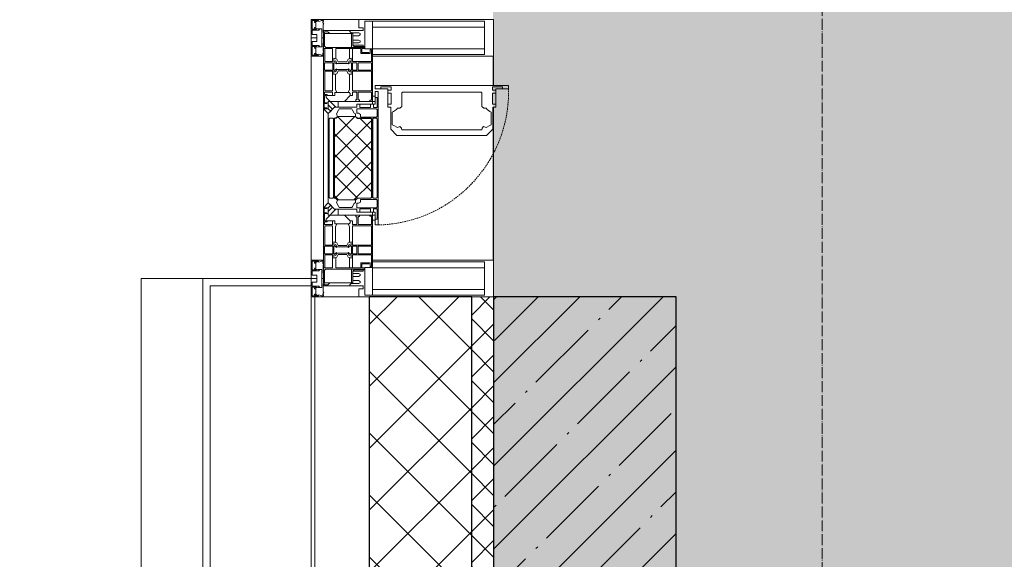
# Model space of a CAD drawing. Header units: millimetres. Extents: x -525784 to 178656, y -69521 to 385150.
# Tile 124 of 256: x -193402 to -192053, y 354734 to 355474. Entities that reach past the tile are written whole.
import ezdxf
from ezdxf import colors
from ezdxf.entities.mleader import LeaderData, LeaderLine
from ezdxf.math import Vec2, Vec3

# ---------------------------------------------------------------- set-up
doc = ezdxf.new("R2010")
doc.units = ezdxf.units.MM
doc.linetypes.add('-D1-02х01', pattern=[3, 2, -1])
doc.linetypes.add('-D1d1-15x02', pattern=[19, 15, -2, 0, -2])
for name, color, linetype, lineweight in [('_0', 7, 'Continuous', 13), ('A-COLS', 7, 'Continuous', 5), ('A-DETL-GENF', 7, 'Continuous', 5), ('A-GLAZ', 7, 'Continuous', 5), ('A-GLAZ-CURT', 8, 'Continuous', 5), ('A-GLAZ-CWMG', 8, 'Continuous', 5), ('A-WALL', 7, 'Continuous', 5), ('A-WALL-FNSH', 8, 'Continuous', 5), ('dim_pot', 183, 'Continuous', 9), ('I-WALL', 7, 'Continuous', 5), ('S-COLS', 7, 'Continuous', 5), ('S-GRID', 7, 'Continuous', 5)]:
    doc.layers.add(name, color=color, linetype=linetype, lineweight=lineweight)
doc.styles.add('In tre', font='isocpeur.ttf', dxfattribs={"width": 0.8, "oblique": 10})

# ---------------------------------------------------------------- blocks, each defined once
blk = doc.blocks.new('Rectangular Mullion - 50Wx250H-V1-50_AS_M_L24')
at = {"layer": 'A-DETL-GENF'}
for p, q in [((-25, 84), (-25, 250)), ((-25, 250), (0, 250)), ((25, 250), (0, 250)), ((25, 65.2), (25, 250)), ((-23, 237.3), (0, 237.3)), ((-23, 237.3), (-23, 84)), ((-14.9, 84), (-14.9, 237.3)), ((23, 237.3), (0, 237.3)), ((14.9, 84), (14.9, 237.3)), ((23, 237.3), (23, 73.6)), ((0, 84), (-15, 84)), ((0, 84), (23, 84)), ((-0.5, 73.6), (-15, 73.6)), ((-10, 71.3), (-12, 71.3)), ((-10, 57.4), (-10, 71.3)), ((0.5, 73.6), (23, 73.6)), ((10, 71.3), (14, 71.3)), ((10, 53), (10, 71.3)), ((14, 71.3), (14, 65.2)), ((-7, 65.2), (-5.9, 67.3)), ((-7, 65.2), (-7, 57)), ((-4.1, 67.3), (-5.9, 67.3)), ((-4.1, 67.3), (-2.9, 65.1)), ((-2.9, 65.1), (-2.9, 57)), ((4.1, 67.3), (2.9, 65.1)), ((2.9, 65.1), (2.9, 57)), ((4.1, 67.3), (5.9, 67.3)), ((7, 65.2), (5.9, 67.3)), ((7, 65.2), (7, 54.7)), ((8.7, 53), (7, 54.7)), ((14, 65.2), (25, 65.2)), ((8.7, 53), (10, 53)), ((10, 53), (10, 17)), ((-23.8, 14.6), (-25, 14.2)), ((-25, 0), (-25, 14.2)), ((-23.8, 17), (-23.8, 14.6)), ((-22.5, 10.6), (-23.8, 14.6)), ((-22.3, 17), (-22.3, 16)), ((-22.3, 16), (-21.3, 16)), ((-19.9, 17), (-21.3, 16)), ((-7.4, 16.6), (-18.4, 16.6)), ((-12.2, 9), (-12.2, 14.8)), ((-12.2, 14.8), (0, 14.8)), ((-2.6, 16.8), (0, 16.8)), ((2.6, 16.8), (0, 16.8)), ((0, 14.8), (0, 16.8)), ((0, 14.8), (0, 16.8)), ((12.2, 14.8), (0, 14.8)), ((8.5, 23), (6, 25.5)), ((6, 18), (7.4, 18)), ((7.4, 18), (7.4, 16.6)), ((7.4, 16.6), (18.4, 16.6)), ((7.5, 18.5), (8.5, 18.5)), ((7.5, 17), (7.5, 18.5)), ((10, 17), (7.5, 17)), ((8.5, 18.5), (8.5, 23)), ((12.2, 9), (12.2, 14.8)), ((18.4, 16.6), (19, 17.6)), ((19, 17.6), (21.3, 16)), ((22.3, 16), (21.3, 16)), ((22.3, 17), (22.3, 16)), ((22.3, 17), (23.8, 17)), ((22.5, 10.6), (23.8, 14.6)), ((23.8, 17), (23.8, 14.6)), ((23.8, 14.6), (25, 14.2)), ((25, 0), (25, 14.2)), ((-22.5, 10.6), (-23.7, 9.9)), ((-23.7, 1.3), (-23.7, 9.9)), ((-23.7, 1.3), (-11.8, 1.3)), ((-23.2, 10.2), (-22.5, 8)), ((-22.5, 8), (-22.5, 4.5)), ((-21.3, 4.5), (-22.5, 4.5)), ((-21.3, 4.5), (-21.3, 6.5)), ((-21.3, 6.5), (-14.2, 6.5)), ((-14.2, 6.5), (-14.2, 4.5)), ((-13.2, 4.5), (-14.2, 4.5)), ((-13.2, 4.5), (-12.2, 7.2)), ((-12.7, 7.6), (-11.3, 11.4)), ((-12.7, 7.6), (-11.8, 6.9)), ((-11.8, 1.3), (-11.8, 6.9)), ((-10.5, 11.2), (-11.3, 11.4)), ((-10.5, 1.5), (-10.5, 11.2)), ((-4.8, 1.5), (-10.5, 1.5)), ((0, 8), (-4.8, 8)), ((-4.8, 1.5), (-4.8, 8)), ((0, 0), (0, 8)), ((0, 8), (4.8, 8)), ((0, 0), (0, 8)), ((4.8, 1.5), (4.8, 8)), ((4.8, 1.5), (10.5, 1.5)), ((10.5, 11.2), (11.3, 11.4)), ((10.5, 1.5), (10.5, 11.2)), ((12.7, 7.6), (11.3, 11.4)), ((12.7, 7.6), (11.8, 6.9)), ((11.8, 1.3), (11.8, 6.9)), ((23.7, 1.3), (11.8, 1.3)), ((13.2, 4.5), (12.2, 7.2)), ((13.2, 4.5), (14.2, 4.5)), ((21.3, 6.5), (14.2, 6.5)), ((14.2, 6.5), (14.2, 4.5)), ((21.3, 4.5), (21.3, 6.5)), ((21.3, 4.5), (22.5, 4.5)), ((22.5, 10.6), (23.7, 9.9)), ((23.2, 10.2), (22.5, 8)), ((22.5, 8), (22.5, 4.5)), ((23.7, 1.3), (23.7, 9.9)), ((-25, 0), (0, 0)), ((25, 0), (0, 0))]:
    blk.add_line(p, q, dxfattribs=at)
for centre, start, end in [((-0.5, 73.1), 360, 90), ((0.5, 73.1), 90, 180)]:
    blk.add_arc(centre, 0.5, start, end, dxfattribs=at)
blk = doc.blocks.new('Rectangular Mullion - R_StandardFrame_50Wx250H-3540733-50_AS_M_L24')
at = {"layer": 'A-GLAZ-CWMG', "lineweight": 9}
for p, q in [((-25, -17), (-25, 0)), ((-25, 0), (25, 0)), ((25, 0), (25, -250)), ((-25, -250), (-25, -84)), ((25, -250), (-25, -250))]:
    blk.add_line(p, q, dxfattribs=at)
blk = doc.blocks.new('A_PAN_Створка - 383мм-V18-50_AS_M_L24')
at = {"layer": 'A-GLAZ-CURT'}
h = blk.add_hatch(dxfattribs=at)
h.set_pattern_fill('FP_19', color=256, style=0, pattern_type=2)
h.set_pattern_definition([(315, (-8590, -750), (14.142136, 14.142136), []), (45, (-8590, -750), (-14.142136, 14.142136), [])])
h.paths.add_polyline_path([(-57.2, -47), (-57.2, -60.8), (-54.6, -63.4), (-53.6, -82.7), (54.6, -81.8), (55.5, -62.5), (57.2, -60.8), (57.2, -36.4), (54.9, -34.1), (54.5, -31.8), (-54.5, -31.8), (-54.9, -34.1), (-57.2, -36.4)])
at = {"layer": 'A-DETL-GENF'}
for p, q in [((-70, -32.1), (-61.4, -23.5)), ((61.4, -23.5), (-61.4, -23.5)), ((-54.9, -25.8), (-53.9, -24.8)), ((-54.9, -29.5), (-54.9, -25.8)), ((-53.9, -24.8), (53.9, -24.8)), ((54.9, -25.8), (53.9, -24.8)), ((54.9, -29.5), (54.9, -25.8)), ((70, -32.1), (61.4, -23.5)), ((-70, -62.5), (-70, -32.1)), ((-67.8, -38.3), (-65.7, -37.4)), ((-67.8, -55.7), (-67.8, -38.3)), ((-65.7, -37.4), (-60.8, -34.7)), ((-60.8, -34.7), (-57.3, -35.9)), ((-55.2, -33.8), (-57.3, -35.9)), ((-54.9, -34.1), (-57.2, -36.4)), ((-57.2, -36.4), (-57.2, -60.8)), ((-55.2, -33.8), (-54.8, -31.5)), ((-53.9, -30.5), (-54.9, -29.5)), ((-54.5, -31.8), (-54.9, -34.1)), ((0, -31.5), (-54.8, -31.5)), ((54.5, -31.8), (-54.5, -31.8)), ((53.9, -30.5), (-53.9, -30.5)), ((0, -31.5), (54.8, -31.5)), ((53.9, -30.5), (54.9, -29.5)), ((54.9, -34.1), (54.5, -31.8)), ((55.2, -33.8), (54.8, -31.5)), ((57.2, -36.4), (54.9, -34.1)), ((55.2, -33.8), (57.3, -35.9)), ((57.2, -60.8), (57.2, -36.4)), ((60.8, -34.7), (57.3, -35.9)), ((65.7, -37.4), (60.8, -34.7)), ((67.8, -38.3), (65.7, -37.4)), ((67.8, -55.7), (67.8, -38.3)), ((70, -62.5), (70, -32.1)), ((-73.9, -62.5), (-70, -62.5)), ((-73.9, -87.5), (-73.9, -62.5)), ((-69.4, -66.5), (-73.9, -66.5)), ((-69.4, -81.5), (-69.4, -66.5)), ((-61.7, -62.5), (-67.9, -62.5)), ((-67.9, -62.5), (-67.9, -89.3)), ((-66, -56.5), (-67.8, -55.7)), ((-66, -56.5), (-62, -59.1)), ((-62, -59.1), (-60.7, -61)), ((-61.7, -64.9), (-61.7, -62.5)), ((-60.1, -67.7), (-61.7, -64.9)), ((-60.7, -61), (-57.4, -61)), ((-57.4, -61), (-54.9, -63.5)), ((-57.2, -60.8), (-54.6, -63.4)), ((-54.9, -63.5), (-54.9, -81.9)), ((-54.6, -63.4), (-54.6, -81.8)), ((54.6, -63.4), (57.2, -60.8)), ((54.6, -81.8), (54.6, -63.4)), ((57.4, -61), (54.9, -63.5)), ((54.9, -63.5), (54.9, -81.9)), ((60.7, -61), (57.4, -61)), ((60.1, -67.7), (61.7, -64.9)), ((62, -59.1), (60.7, -61)), ((61.7, -62.5), (67.9, -62.5)), ((61.7, -64.9), (61.7, -62.5)), ((66, -56.5), (62, -59.1)), ((66, -56.5), (67.8, -55.7)), ((67.9, -62.5), (67.9, -89.3)), ((69.4, -66.5), (73.9, -66.5)), ((69.4, -81.5), (69.4, -66.5)), ((73.9, -62.5), (70, -62.5)), ((73.9, -87.5), (73.9, -62.5)), ((-56.4, -67.7), (-60.1, -67.7)), ((-56.4, -89.4), (-56.4, -67.7)), ((56.4, -67.7), (60.1, -67.7)), ((56.4, -89.4), (56.4, -67.7)), ((-91.5, -87.5), (-73.9, -87.5)), ((-91.5, -92), (-91.5, -87.5)), ((-91.5, -92), (91.5, -92)), ((-83.4, -90.3), (-83.4, -87.5)), ((-83.4, -90.3), (-69.4, -90.3)), ((-73.9, -81.5), (-69.4, -81.5)), ((-69.4, -85.5), (-73.9, -85.5)), ((-69.4, -90.3), (-69.4, -85.5)), ((-67.9, -89.3), (-66.9, -90.3)), ((-66.9, -90.3), (-57.4, -90.3)), ((-57.4, -90.3), (-56.4, -89.4)), ((-54.9, -81.9), (-53.8, -83)), ((-54.9, -85.6), (-53.9, -84.6)), ((-54.9, -89.3), (-54.9, -85.6)), ((-53.9, -90.3), (-54.9, -89.3)), ((-54.6, -81.8), (-53.6, -82.7)), ((-53.9, -84.6), (53.9, -84.6)), ((53.9, -90.3), (-53.9, -90.3)), ((53.8, -83), (-53.8, -83)), ((-53.6, -82.7), (53.6, -82.7)), ((53.6, -82.7), (54.6, -81.8)), ((54.9, -81.9), (53.8, -83)), ((54.9, -85.6), (53.9, -84.6)), ((53.9, -90.3), (54.9, -89.3)), ((54.9, -89.3), (54.9, -85.6)), ((57.4, -90.3), (56.4, -89.4)), ((66.9, -90.3), (57.4, -90.3)), ((67.9, -89.3), (66.9, -90.3)), ((73.9, -81.5), (69.4, -81.5)), ((69.4, -85.5), (73.9, -85.5)), ((69.4, -90.3), (69.4, -85.5)), ((83.4, -90.3), (69.4, -90.3)), ((91.5, -87.5), (73.9, -87.5)), ((83.4, -90.3), (83.4, -87.5)), ((91.5, -92), (91.5, -87.5))]:
    blk.add_line(p, q, dxfattribs=at)
at = {"layer": 'A-DETL-GENF', "color": 9, "true_color": 0xc8c8c8}
for p, q in [((95.1, -87.5), (95.1, -105.1)), ((99.6, -87.5), (95.1, -87.5)), ((99.6, -270.5), (99.6, -87.5)), ((70.1, -105.1), (70.1, -109)), ((95.1, -105.1), (70.1, -105.1)), ((74.1, -109.6), (74.1, -105.1)), ((89.1, -105.1), (89.1, -109.6)), ((93.1, -109.6), (93.1, -105.1)), ((97.9, -95.6), (95.1, -95.6)), ((97.9, -95.6), (97.9, -109.6)), ((39.7, -109), (31.1, -117.6)), ((31.1, -117.6), (31.1, -240.4)), ((70.1, -109), (39.7, -109)), ((45, -113.3), (42.3, -118.2)), ((42.3, -118.2), (43.5, -121.7)), ((45.9, -111.2), (45, -113.3)), ((63.3, -111.2), (45.9, -111.2)), ((64.1, -113), (63.3, -111.2)), ((64.1, -113), (66.7, -117)), ((66.7, -117), (68.6, -118.3)), ((68.6, -118.3), (68.6, -121.6)), ((89.1, -109.6), (74.1, -109.6)), ((97.9, -109.6), (93.1, -109.6)), ((41.4, -123.8), (39.1, -124.2)), ((39.1, -179), (39.1, -124.2)), ((41.4, -123.8), (43.5, -121.7)), ((68.6, -121.6), (71.1, -124.1)), ((71.1, -124.1), (89.5, -124.1)), ((89.5, -124.1), (90.6, -125.2)), ((90.6, -125.2), (90.6, -232.8)), ((39.1, -179), (39.1, -233.8)), ((39.7, -249), (31.1, -240.4)), ((41.4, -234.2), (39.1, -233.8)), ((41.4, -234.2), (43.5, -236.3)), ((42.3, -239.8), (43.5, -236.3)), ((45, -244.7), (42.3, -239.8)), ((64.1, -245), (66.7, -241)), ((66.7, -241), (68.6, -239.7)), ((68.6, -236.4), (71.1, -233.9)), ((68.6, -239.7), (68.6, -236.4)), ((71.1, -233.9), (89.5, -233.9)), ((89.5, -233.9), (90.6, -232.8)), ((70.1, -249), (39.7, -249)), ((45.9, -246.8), (45, -244.7)), ((63.3, -246.8), (45.9, -246.8)), ((64.1, -245), (63.3, -246.8)), ((70.1, -252.9), (70.1, -249)), ((95.1, -252.9), (70.1, -252.9)), ((74.1, -248.4), (74.1, -252.9)), ((89.1, -248.4), (74.1, -248.4)), ((89.1, -252.9), (89.1, -248.4)), ((93.1, -248.4), (93.1, -252.9)), ((97.9, -248.4), (93.1, -248.4)), ((95.1, -270.5), (95.1, -252.9)), ((97.9, -262.4), (97.9, -248.4)), ((97.9, -262.4), (95.1, -262.4)), ((99.6, -270.5), (95.1, -270.5))]:
    blk.add_line(p, q, dxfattribs=at)
at = {"layer": 'A-GLAZ'}
for p, q in [((-67.9, -17), (-171, -17)), ((-171, -17), (-171, -57)), ((-171, -18.5), (-153.5, -18.5)), ((-153.5, -18.5), (-152, -20)), ((-152, -20), (-152, -73.5)), ((-150.5, -17), (-150.5, -29.4)), ((-132.4, -18.6), (-150.5, -18.6)), ((-132.4, -29.4), (-132.4, -18.6)), ((-131, -18.2), (-131, -29.5)), ((-120.8, -18.2), (-131, -18.2)), ((-120.8, -18.2), (-120.8, -29.5)), ((-119.3, -18.6), (-92.5, -18.6)), ((-119.3, -29.4), (-119.3, -18.6)), ((-92.5, -18.6), (-92.5, -29.4)), ((-90.8, -18.5), (-90.8, -29.4)), ((-87.3, -18.5), (-90.8, -18.5)), ((-87.3, -20.4), (-87.3, -18.5)), ((-87.3, -20.4), (-87.3, -21.9)), ((-84.8, -20.4), (-87.3, -20.4)), ((-87.3, -21.9), (-85.9, -21.9)), ((-85.9, -18.2), (-85.9, -20.4)), ((-75.9, -18.2), (-85.9, -18.2)), ((-85.9, -21.9), (-85.9, -29.4)), ((-83.4, -20.4), (-84.8, -20.4)), ((-70, -33.8), (-83.4, -20.4)), ((-78, -84), (-78, -23.5)), ((-78, -23.5), (-67.9, -23.5)), ((-75.9, -21.5), (-75.9, -18.2)), ((-75.9, -21.5), (-75.9, -23.5)), ((-74.9, -21.5), (-75.9, -21.5)), ((-75.9, -23.5), (-73, -23.5)), ((-74.9, -17.9), (-74.9, -21.5)), ((-68.9, -17.9), (-74.9, -17.9)), ((-67.2, -29.3), (-73, -23.5)), ((-61.4, -23.5), (-70, -32.1)), ((-68.9, -21.5), (-68.9, -17.9)), ((-67.9, -21.5), (-68.9, -21.5)), ((67.9, -17), (-67.9, -17)), ((-61.4, -23.5), (-67.9, -17)), ((-67.9, -17), (-67.9, -23.5)), ((-67.9, -17), (67.9, -17)), ((-67.9, -21.5), (-67.9, -23.5)), ((-67.9, -23.5), (-64.6, -26.8)), ((-67.9, -23.5), (-64.6, -26.8)), ((-64.6, -26.8), (-67.2, -29.3)), ((-64.6, -26.8), (-61.4, -23.5)), ((61.4, -23.5), (-61.4, -23.5)), ((67.9, -17), (61.4, -23.5)), ((70, -32.1), (61.4, -23.5)), ((61.4, -23.5), (64.6, -26.8)), ((67.9, -23.5), (64.6, -26.8)), ((64.6, -26.8), (67.9, -23.5)), ((64.6, -26.8), (67.2, -29.3)), ((67.2, -29.3), (73, -23.5)), ((67.9, -23.5), (67.9, -17)), ((171, -17), (67.9, -17)), ((67.9, -21.5), (67.9, -23.5)), ((67.9, -21.5), (68.9, -21.5)), ((67.9, -23.5), (78, -23.5)), ((68.9, -17.9), (74.9, -17.9)), ((68.9, -21.5), (68.9, -17.9)), ((70, -33.8), (83.4, -20.4)), ((75.9, -23.5), (73, -23.5)), ((74.9, -17.9), (74.9, -21.5)), ((74.9, -21.5), (75.9, -21.5)), ((75.9, -18.2), (85.9, -18.2)), ((75.9, -21.5), (75.9, -18.2)), ((75.9, -21.5), (75.9, -23.5)), ((78, -23.5), (78, -84)), ((83.4, -20.4), (84.8, -20.4)), ((84.8, -20.4), (87.3, -20.4)), ((85.9, -18.2), (85.9, -20.4)), ((85.9, -21.9), (85.9, -29.4)), ((87.3, -21.9), (85.9, -21.9)), ((87.3, -18.5), (90.8, -18.5)), ((87.3, -20.4), (87.3, -18.5)), ((87.3, -20.4), (87.3, -21.9)), ((90.8, -18.5), (90.8, -29.4)), ((92.5, -18.6), (92.5, -29.4)), ((119.3, -18.6), (92.5, -18.6)), ((119.3, -29.4), (119.3, -18.6)), ((120.8, -18.2), (120.8, -29.5)), ((120.8, -18.2), (131, -18.2)), ((131, -18.2), (131, -29.5)), ((132.4, -18.6), (150.5, -18.6)), ((132.4, -29.4), (132.4, -18.6)), ((150.5, -17), (150.5, -29.4)), ((153.5, -18.5), (152, -20)), ((152, -20), (152, -73.5)), ((171, -18.5), (153.5, -18.5)), ((171, -57), (171, -17)), ((-150.5, -29.4), (-132.4, -29.4)), ((-150.5, -33.6), (-150.5, -68)), ((-136.3, -33.6), (-150.5, -33.6)), ((-137.2, -31), (-135.8, -35)), ((-132.5, -31), (-137.2, -31)), ((-132.1, -36.8), (-135.8, -35)), ((-132.5, -31.9), (-133.4, -33.7)), ((-133.4, -33.7), (-130.1, -35.3)), ((-132.5, -31.9), (-132.5, -31)), ((-132.1, -49), (-132.1, -36.8)), ((-131, -29.5), (-120.8, -29.5)), ((-131, -30.9), (-131, -33)), ((-120.8, -30.9), (-131, -30.9)), ((-129.4, -34.6), (-131, -33)), ((-130.1, -35.3), (-129.4, -34.6)), ((-130.1, -35.3), (-130.1, -50.4)), ((-122.4, -34.6), (-120.8, -33)), ((-121.7, -35.3), (-122.4, -34.6)), ((-118.4, -33.7), (-121.7, -35.3)), ((-121.7, -35.3), (-121.7, -50.4)), ((-120.8, -30.9), (-120.8, -33)), ((-119.7, -36.8), (-115.9, -35)), ((-119.7, -49), (-119.7, -36.8)), ((-92.5, -29.4), (-119.3, -29.4)), ((-119.3, -31), (-114.6, -31)), ((-119.3, -31.9), (-119.3, -31)), ((-119.3, -31.9), (-118.4, -33.7)), ((-114.6, -31), (-115.9, -35)), ((-94.1, -33.5), (-115.4, -33.5)), ((-89.9, -35.1), (-94.1, -33.5)), ((-90.8, -29.4), (-85.9, -29.4)), ((-89.9, -32.5), (-89.9, -35.1)), ((-85.9, -32.5), (-89.9, -32.5)), ((-89.9, -35.1), (-89.9, -50.9)), ((-85.9, -29.4), (-85.9, -32.5)), ((-78, -36.8), (-70, -36.8)), ((-78, -45.6), (-78, -36.8)), ((-70, -32.1), (-70, -62.5)), ((-70, -36.8), (-70, -33.8)), ((70, -62.5), (70, -32.1)), ((70, -36.8), (70, -33.8)), ((78, -36.8), (70, -36.8)), ((78, -45.6), (78, -36.8)), ((85.9, -29.4), (85.9, -32.5)), ((90.8, -29.4), (85.9, -29.4)), ((85.9, -32.5), (89.9, -32.5)), ((89.9, -32.5), (89.9, -35.1)), ((89.9, -35.1), (94.1, -33.5)), ((89.9, -35.1), (89.9, -50.9)), ((92.5, -29.4), (119.3, -29.4)), ((94.1, -33.5), (115.4, -33.5)), ((114.6, -31), (115.9, -35)), ((119.3, -31), (114.6, -31)), ((119.7, -36.8), (115.9, -35)), ((119.3, -31.9), (118.4, -33.7)), ((118.4, -33.7), (121.7, -35.3)), ((119.3, -31.9), (119.3, -31)), ((119.7, -49), (119.7, -36.8)), ((131, -29.5), (120.8, -29.5)), ((120.8, -30.9), (120.8, -33)), ((120.8, -30.9), (131, -30.9)), ((122.4, -34.6), (120.8, -33)), ((121.7, -35.3), (122.4, -34.6)), ((121.7, -35.3), (121.7, -50.4)), ((129.4, -34.6), (131, -33)), ((130.1, -35.3), (129.4, -34.6)), ((133.4, -33.7), (130.1, -35.3)), ((130.1, -35.3), (130.1, -50.4)), ((131, -30.9), (131, -33)), ((132.1, -36.8), (135.8, -35)), ((132.1, -49), (132.1, -36.8)), ((150.5, -29.4), (132.4, -29.4)), ((132.5, -31), (137.2, -31)), ((132.5, -31.9), (132.5, -31)), ((132.5, -31.9), (133.4, -33.7)), ((137.2, -31), (135.8, -35)), ((136.3, -33.6), (150.5, -33.6)), ((150.5, -33.6), (150.5, -68)), ((-136.4, -52.4), (-150.5, -52.4)), ((-137.2, -54.8), (-135.8, -50.8)), ((-132.1, -49), (-135.8, -50.8)), ((-133.4, -52), (-130.1, -50.4)), ((-132.5, -53.8), (-133.4, -52)), ((-132.5, -53.8), (-132.5, -54.8)), ((-129.4, -51.1), (-131, -52.7)), ((-131, -55.1), (-131, -52.7)), ((-130.1, -50.4), (-129.4, -51.1)), ((-121.7, -50.4), (-122.4, -51.1)), ((-122.4, -51.1), (-120.8, -52.7)), ((-118.4, -52), (-121.7, -50.4)), ((-120.8, -55.1), (-120.8, -52.7)), ((-119.7, -49), (-115.9, -50.8)), ((-119.3, -53.8), (-118.4, -52)), ((-119.3, -53.8), (-119.3, -54.8)), ((-114.6, -54.8), (-115.9, -50.8)), ((-94.1, -52.5), (-115.3, -52.5)), ((-89.9, -50.9), (-94.1, -52.5)), ((-89.9, -52.2), (-89.9, -50.9)), ((-89.9, -52.2), (-88.6, -53.5)), ((-85.9, -53.5), (-88.6, -53.5)), ((-85.9, -53.5), (-78, -45.6)), ((-85.9, -56.6), (-85.9, -53.5)), ((85.9, -53.5), (78, -45.6)), ((85.9, -53.5), (88.6, -53.5)), ((85.9, -56.6), (85.9, -53.5)), ((89.9, -52.2), (88.6, -53.5)), ((89.9, -50.9), (94.1, -52.5)), ((89.9, -52.2), (89.9, -50.9)), ((94.1, -52.5), (115.3, -52.5)), ((114.6, -54.8), (115.9, -50.8)), ((119.7, -49), (115.9, -50.8)), ((118.4, -52), (121.7, -50.4)), ((119.3, -53.8), (118.4, -52)), ((119.3, -53.8), (119.3, -54.8)), ((122.4, -51.1), (120.8, -52.7)), ((120.8, -55.1), (120.8, -52.7)), ((121.7, -50.4), (122.4, -51.1)), ((130.1, -50.4), (129.4, -51.1)), ((129.4, -51.1), (131, -52.7)), ((133.4, -52), (130.1, -50.4)), ((131, -55.1), (131, -52.7)), ((132.1, -49), (135.8, -50.8)), ((132.5, -53.8), (133.4, -52)), ((132.5, -53.8), (132.5, -54.8)), ((137.2, -54.8), (135.8, -50.8)), ((136.4, -52.4), (150.5, -52.4)), ((-171, -55.5), (-152, -55.5)), ((-171, -57), (-156, -57)), ((-153, -60), (-153, -73.5)), ((-150.5, -56.6), (-132.4, -56.6)), ((-132.5, -54.8), (-137.2, -54.8)), ((-132.4, -56.6), (-132.4, -82.5)), ((-120.8, -55.1), (-131, -55.1)), ((-131, -56.5), (-131, -62.6)), ((-131, -56.5), (-120.8, -56.5)), ((-120.8, -62.6), (-131, -62.6)), ((-131, -64.6), (-120.8, -64.6)), ((-131, -82.5), (-131, -64.6)), ((-120.8, -56.5), (-120.8, -62.6)), ((-120.8, -82.5), (-120.8, -64.6)), ((-119.3, -54.8), (-114.6, -54.8)), ((-119.3, -56.6), (-119.3, -82.5)), ((-92.5, -56.6), (-119.3, -56.6)), ((-92.5, -56.6), (-92.5, -82.5)), ((-90.8, -56.6), (-85.9, -56.6)), ((-90.8, -62.7), (-90.8, -56.6)), ((-80.4, -62.7), (-90.8, -62.7)), ((-90.8, -64.6), (-90.8, -82.5)), ((-80.1, -64.6), (-90.8, -64.6)), ((-80.4, -61.1), (-80.4, -62.7)), ((-78, -61.1), (-80.4, -61.1)), ((-80.1, -66.1), (-80.1, -64.6)), ((-78, -66.1), (-80.1, -66.1)), ((-78, -66.1), (-78, -61.1)), ((-70, -62.5), (-73.9, -62.5)), ((-73.9, -62.5), (-73.9, -87.5)), ((73.9, -62.5), (70, -62.5)), ((73.9, -87.5), (73.9, -62.5)), ((78, -61.1), (80.4, -61.1)), ((78, -66.1), (78, -61.1)), ((78, -66.1), (80.1, -66.1)), ((80.1, -64.6), (90.8, -64.6)), ((80.1, -66.1), (80.1, -64.6)), ((80.4, -61.1), (80.4, -62.7)), ((80.4, -62.7), (90.8, -62.7)), ((90.8, -56.6), (85.9, -56.6)), ((90.8, -62.7), (90.8, -56.6)), ((90.8, -64.6), (90.8, -82.5)), ((92.5, -56.6), (119.3, -56.6)), ((92.5, -56.6), (92.5, -82.5)), ((119.3, -54.8), (114.6, -54.8)), ((119.3, -56.6), (119.3, -82.5)), ((120.8, -55.1), (131, -55.1)), ((120.8, -56.5), (120.8, -62.6)), ((131, -56.5), (120.8, -56.5)), ((120.8, -62.6), (131, -62.6)), ((120.8, -82.5), (120.8, -64.6)), ((131, -64.6), (120.8, -64.6)), ((131, -56.5), (131, -62.6)), ((131, -82.5), (131, -64.6)), ((150.5, -56.6), (132.4, -56.6)), ((132.4, -56.6), (132.4, -82.5)), ((132.5, -54.8), (137.2, -54.8)), ((171, -55.5), (152, -55.5)), ((153, -73.5), (153, -60)), ((156, -57), (171, -57)), ((-153, -73.5), (-150, -73.5)), ((-150.5, -68), (-143.5, -68)), ((-150.5, -69.5), (-150.5, -73.5)), ((-145, -69.5), (-150.5, -69.5)), ((-150, -73.5), (-150, -84)), ((-145, -69.5), (-145, -79.5)), ((-143.5, -68), (-143.5, -81)), ((-79.5, -80.6), (-78, -80.6)), ((-79.5, -82.5), (-79.5, -80.6)), ((79.5, -80.6), (78, -80.6)), ((79.5, -82.5), (79.5, -80.6)), ((143.5, -68), (143.5, -81)), ((150.5, -68), (143.5, -68)), ((145, -69.5), (150.5, -69.5)), ((145, -69.5), (145, -79.5)), ((150, -84), (150, -73.5)), ((150, -73.5), (153, -73.5)), ((150.5, -69.5), (150.5, -73.5)), ((-150, -84), (-78, -84)), ((-148.5, -81), (-148.5, -82.5)), ((-143.5, -81), (-148.5, -81)), ((-148.5, -82.5), (-132.4, -82.5)), ((-131, -82.5), (-120.8, -82.5)), ((-119.3, -82.5), (-92.5, -82.5)), ((-73.9, -87.5), (-91.5, -87.5)), ((-91.5, -87.5), (-91.5, -92)), ((-91.5, -92), (91.5, -92)), ((-90.8, -82.5), (-79.5, -82.5)), ((-78, -84), (-85, -84)), ((-85, -84), (-85, -87.5)), ((-85, -87.5), (-78, -87.5)), ((-78, -87.5), (-78, -84)), ((-78, -84), (-73.9, -84)), ((73.9, -84), (78, -84)), ((91.5, -87.5), (73.9, -87.5)), ((78, -87.5), (78, -84)), ((78, -84), (85, -84)), ((78, -84), (150, -84)), ((85, -87.5), (78, -87.5)), ((90.8, -82.5), (79.5, -82.5)), ((85, -84), (85, -87.5)), ((91.5, -92), (91.5, -87.5)), ((119.3, -82.5), (92.5, -82.5)), ((131, -82.5), (120.8, -82.5)), ((148.5, -82.5), (132.4, -82.5)), ((143.5, -81), (148.5, -81)), ((148.5, -81), (148.5, -82.5))]:
    blk.add_line(p, q, dxfattribs=at)
for centre, start, end in [((-156, -60), 0, 90), ((156, -60), 90, 180)]:
    blk.add_arc(centre, 3, start, end, dxfattribs=at)
at = {"layer": 'A-GLAZ', "linetype": '-D1-02х01'}
blk.add_arc((91.4, -87.5), 183, 181.4091, 271.1445, dxfattribs=at)
blk = doc.blocks.new('Rectangular Mullion - 50Wx250H-V4-50_AS_M_L24')
at = {"layer": 'A-DETL-GENF'}
for p, q in [((-25, 65.2), (-25, 250)), ((-25, 250), (0, 250)), ((25, 250), (0, 250)), ((25, 84), (25, 250)), ((-23, 237.3), (0, 237.3)), ((-23, 237.3), (-23, 73.6)), ((-14.9, 84), (-14.9, 237.3)), ((23, 237.3), (0, 237.3)), ((14.9, 84), (14.9, 237.3)), ((23, 237.3), (23, 84)), ((0, 84), (-23, 84)), ((0, 84), (15, 84)), ((-0.5, 73.6), (-23, 73.6)), ((-14, 71.3), (-14, 65.2)), ((-10, 71.3), (-14, 71.3)), ((-10, 53), (-10, 71.3)), ((0.5, 73.6), (15, 73.6)), ((10, 71.3), (12, 71.3)), ((10, 57.4), (10, 71.3)), ((-14, 65.2), (-25, 65.2)), ((-8.7, 53), (-7, 54.7)), ((-7, 65.2), (-5.9, 67.3)), ((-7, 65.2), (-7, 54.7)), ((-4.1, 67.3), (-5.9, 67.3)), ((-4.1, 67.3), (-2.9, 65.1)), ((-2.9, 65.1), (-2.9, 57)), ((4.1, 67.3), (2.9, 65.1)), ((2.9, 65.1), (2.9, 57)), ((4.1, 67.3), (5.9, 67.3)), ((7, 65.2), (5.9, 67.3)), ((7, 65.2), (7, 57)), ((-8.7, 53), (-10, 53)), ((-10, 53), (-10, 17)), ((-23.8, 14.6), (-25, 14.2)), ((-25, 0), (-25, 14.2)), ((-22.3, 17), (-23.8, 17)), ((-23.8, 17), (-23.8, 14.6)), ((-22.5, 10.6), (-23.8, 14.6)), ((-22.3, 17), (-22.3, 16)), ((-22.3, 16), (-21.3, 16)), ((-19, 17.6), (-21.3, 16)), ((-18.4, 16.6), (-19, 17.6)), ((-7.4, 16.6), (-18.4, 16.6)), ((-12.2, 9), (-12.2, 14.8)), ((-12.2, 14.8), (0, 14.8)), ((-10, 17), (-7.5, 17)), ((-8.5, 23), (-6, 25.5)), ((-8.5, 18.5), (-8.5, 23)), ((-7.5, 18.5), (-8.5, 18.5)), ((-7.5, 17), (-7.5, 18.5)), ((-7.4, 18), (-7.4, 16.6)), ((-6, 18), (-7.4, 18)), ((-2.6, 16.8), (0, 16.8)), ((2.6, 16.8), (0, 16.8)), ((0, 14.8), (0, 16.8)), ((0, 14.8), (0, 16.8)), ((12.2, 14.8), (0, 14.8)), ((7.4, 16.6), (18.4, 16.6)), ((12.2, 9), (12.2, 14.8)), ((19.9, 17), (21.3, 16)), ((22.3, 16), (21.3, 16)), ((22.3, 17), (22.3, 16)), ((22.5, 10.6), (23.8, 14.6)), ((23.8, 17), (23.8, 14.6)), ((23.8, 14.6), (25, 14.2)), ((25, 0), (25, 14.2)), ((-22.5, 10.6), (-23.7, 9.9)), ((-23.7, 1.3), (-23.7, 9.9)), ((-23.7, 1.3), (-11.8, 1.3)), ((-23.2, 10.2), (-22.5, 8)), ((-22.5, 8), (-22.5, 4.5)), ((-21.3, 4.5), (-22.5, 4.5)), ((-21.3, 4.5), (-21.3, 6.5)), ((-21.3, 6.5), (-14.2, 6.5)), ((-14.2, 6.5), (-14.2, 4.5)), ((-13.2, 4.5), (-14.2, 4.5)), ((-13.2, 4.5), (-12.2, 7.2)), ((-12.7, 7.6), (-11.3, 11.4)), ((-12.7, 7.6), (-11.8, 6.9)), ((-11.8, 1.3), (-11.8, 6.9)), ((-10.5, 11.2), (-11.3, 11.4)), ((-10.5, 1.5), (-10.5, 11.2)), ((-4.8, 1.5), (-10.5, 1.5)), ((0, 8), (-4.8, 8)), ((-4.8, 1.5), (-4.8, 8)), ((0, 0), (0, 8)), ((0, 8), (4.8, 8)), ((0, 0), (0, 8)), ((4.8, 1.5), (4.8, 8)), ((4.8, 1.5), (10.5, 1.5)), ((10.5, 11.2), (11.3, 11.4)), ((10.5, 1.5), (10.5, 11.2)), ((12.7, 7.6), (11.3, 11.4)), ((12.7, 7.6), (11.8, 6.9)), ((11.8, 1.3), (11.8, 6.9)), ((23.7, 1.3), (11.8, 1.3)), ((13.2, 4.5), (12.2, 7.2)), ((13.2, 4.5), (14.2, 4.5)), ((21.3, 6.5), (14.2, 6.5)), ((14.2, 6.5), (14.2, 4.5)), ((21.3, 4.5), (21.3, 6.5)), ((21.3, 4.5), (22.5, 4.5)), ((22.5, 10.6), (23.7, 9.9)), ((23.2, 10.2), (22.5, 8)), ((22.5, 8), (22.5, 4.5)), ((23.7, 1.3), (23.7, 9.9)), ((-25, 0), (0, 0)), ((25, 0), (0, 0))]:
    blk.add_line(p, q, dxfattribs=at)
for centre, start, end in [((-0.5, 73.1), 360, 90), ((0.5, 73.1), 90, 180)]:
    blk.add_arc(centre, 0.5, start, end, dxfattribs=at)
blk = doc.blocks.new('Rectangular Mullion - R_StandardFrame_50Wx250H-V5-50_AS_M_L24')
at = {"layer": 'A-GLAZ-CWMG', "lineweight": 9}
for p, q in [((-25, -250), (-25, 0)), ((-25, 0), (25, 0)), ((25, 0), (25, -17)), ((25, -84), (25, -250)), ((25, -250), (-25, -250))]:
    blk.add_line(p, q, dxfattribs=at)
blk = doc.blocks.new('Rectangular Mullion - R_StandardFrame_50Wx250H-V19-50_AS_M_L24')
at = {"layer": 'A-GLAZ-CWMG'}
for p, q in [((-750, 8730), (-750, 8450)), ((-500, 8730), (-500, 8689.6)), ((-500, 8660.1), (-500, 8450))]:
    blk.add_line(p, q, dxfattribs=at)
blk = doc.blocks.new('RST_AR_KMN_R22_B3_FCD_rvt-1-50_AS_M_L24')
at = {"layer": 'A-WALL'}
h = blk.add_hatch(dxfattribs=at)
h.set_pattern_fill('FP_7', color=256, style=0, pattern_type=2)
h.set_pattern_definition([(45, (0, 0), (-42.4264, 42.4264), []), (135, (0, 0), (-42.4264, -42.4264), [])])
h.paths.add_polyline_path([(-530, 7350), (-530, 8400), (-670, 8400), (-670, 7350)])
h = blk.add_hatch(dxfattribs=at)
h.set_pattern_fill('FP_6', color=256, style=0, pattern_type=2)
h.set_pattern_definition([(45, (0, 0), (-21.2132, 21.2132), []), (135, (0, 0), (-21.2132, -21.2132), [])])
h.paths.add_polyline_path([(-500, 7350), (-500, 8400), (-530, 8400), (-530, 7350), (-505.7, 7350)])
at = {"layer": 'A-COLS'}
for q in [(-898.3, 8425), (-982.7, 7325)]:
    blk.add_line((-982.7, 8425), q, dxfattribs=at)
at = {"layer": 'A-COLS', "lineweight": 18}
for p, q in [((-750, 8425), (-898.3, 8425)), ((-898.3, 8425), (-898.3, 7325)), ((-750, 8415), (-750, 8425)), ((-888.3, 7335), (-888.3, 8415)), ((-888.3, 8415), (-750, 8415))]:
    blk.add_line(p, q, dxfattribs=at)
at = {"layer": 'A-WALL'}
for p, q in [((-670, 8400), (-745, 8400)), ((-745, 7350), (-745, 8400)), ((-500, 8400), (-530, 8400)), ((-500, 7350), (-500, 8400))]:
    blk.add_line(p, q, dxfattribs=at)
at = {"layer": 'A-WALL', "lineweight": 25}
for p, q in [((-530, 8400), (-670, 8400)), ((-670, 7350), (-670, 8400)), ((-530, 7350), (-530, 8400))]:
    blk.add_line(p, q, dxfattribs=at)
at = {"layer": 'A-WALL-FNSH'}
for p, q in [((-750, 8400), (-750, 7350)), ((-745, 8400), (-750, 8400))]:
    blk.add_line(p, q, dxfattribs=at)
at = {"layer": 'A-GLAZ-CURT', "lineweight": 5, "rotation": 89.99999999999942}
blk.add_blockref('A_PAN_Створка - 383мм-V18-50_AS_M_L24', (-750, 8590), dxfattribs=at)
at = {"layer": 'A-GLAZ-CWMG', "lineweight": 5, "rotation": 269.9999999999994}
for name, p in [('Rectangular Mullion - 50Wx250H-V4-50_AS_M_L24', (-750, 8755)), ('Rectangular Mullion - 50Wx250H-V1-50_AS_M_L24', (-750, 8425))]:
    blk.add_blockref(name, p, dxfattribs=at)
at = {"layer": 'A-GLAZ-CWMG', "lineweight": 5, "extrusion": (0, 0, -1), "rotation": 270.0000000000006}
for name, p in [('Rectangular Mullion - R_StandardFrame_50Wx250H-V5-50_AS_M_L24', (750, 8755)), ('Rectangular Mullion - R_StandardFrame_50Wx250H-3540733-50_AS_M_L24', (750, 8425))]:
    blk.add_blockref(name, p, dxfattribs=at)
at = {"layer": 'A-GLAZ-CWMG', "lineweight": 5}
blk.add_blockref('Rectangular Mullion - R_StandardFrame_50Wx250H-V19-50_AS_M_L24', (0, 0), dxfattribs=at)

msp = doc.modelspace()

# ---------------------------------------------------------------- hatches: boundary and pattern name
at = {"layer": '_0', "transparency": 33554534}
h = msp.add_hatch(color=252, dxfattribs=at)
h.dxf.hatch_style = 1
h.paths.add_polyline_path([(-154802.1, 346193.4), (-192753.7, 346193.4), (-192753.7, 376145), (-154802.1, 376145)])
h.paths.add_polyline_path([(-161802.9, 356694.2), (-161802.9, 356294.2), (-161302.9, 356294.2), (-161302.9, 353444.2), (-163402.9, 353444.2), (-163402.9, 354644.2), (-183902.9, 354644.2), (-183902.9, 353444.2), (-186502.9, 353444.2), (-186502.9, 355844.2), (-186002.9, 355844.2), (-186002.9, 356694.2), (-183902.9, 356694.2), (-183902.9, 360744.2), (-179002.9, 360744.2), (-179002.9, 359244.2), (-177402.9, 359244.2), (-177402.9, 365644.2), (-185752.9, 365644.2), (-185752.9, 367444.2), (-185753.5, 367444.2), (-185753.5, 367644.2), (-183902.9, 367644.2), (-183902.9, 367694.2), (-163952.9, 367694.2), (-163952.9, 369444.2), (-160672.9, 369444.2), (-160672.9, 367444.2), (-161752.9, 367444.2), (-161752.9, 365644.2), (-169802.9, 365644.2), (-169802.9, 356694.2)], flags=16)
at = {"layer": 'S-COLS'}
h = msp.add_hatch(dxfattribs=at)
h.set_pattern_fill('FP_1', color=256, style=0, pattern_type=2)
h.set_pattern_definition([(45, (-192252.935, 346694.18), (-57.0246, 57.0246), []), (45, (-192195.91, 346694.18), (-57.0246, 57.0246), [100.806, -20.161, 3.353, -16.808])])
h.paths.add_polyline_path([(-192752.9, 353994.2), (-192502.9, 353994.2), (-192502.9, 355094.2), (-192752.9, 355094.2), (-192752.9, 354675.1)])

# ---------------------------------------------------------------- linework, layer by layer
at = {"layer": 'I-WALL'}
for p, q in [((-192753.7, 355383.8), (-192753.7, 355424.2)), ((-192752.9, 355424.2), (-192752.9, 355383.8)), ((-192753.7, 355144.2), (-192753.7, 355354.3)), ((-192752.9, 355354.3), (-192752.9, 355144.2))]:
    msp.add_line(p, q, dxfattribs=at)
at = {"layer": 'S-COLS', "lineweight": 25}
for p, q in [((-192752.9, 355094.2), (-192752.9, 353994.2)), ((-192502.9, 355094.2), (-192752.9, 355094.2)), ((-192502.9, 354444.2), (-192502.9, 355094.2))]:
    msp.add_line(p, q, dxfattribs=at)
at = {"layer": 'S-GRID', "linetype": '-D1d1-15x02'}
msp.add_line((-192302.9, 344229.4), (-192302.9, 377280.3), dxfattribs=at)

# ---------------------------------------------------------------- block references
at = {"lineweight": 5}
msp.add_blockref('RST_AR_KMN_R22_B3_FCD_rvt-1-50_AS_M_L24', (-192252.9, 346694.2), dxfattribs=at)

# ---------------------------------------------------------------- next in the draw order: leaders
at = {"layer": 'dim_pot', "color": 0, "linetype": 'ByBlock'}
ml = msp.add_multileader_mtext('Standard', dxfattribs=at)
ml.set_content('Подвесной потолок ГКЛ', style='In tre')
ml.set_leader_properties()
ml.build(insert=Vec2(0, 0))
ml.multileader.update_dxf_attribs({"text_left_attachment_type": 6, "text_right_attachment_type": 6, "dogleg_length": 1, "arrow_head_size": 0, "scale": 50})
ctx = ml.context
ctx.base_point, ctx.scale, ctx.char_height, ctx.arrow_head_size, ctx.landing_gap_size, ctx.plane_origin = Vec3(-109797.6, 353319.8), 50, 200, 0, 4.5, Vec3(-118736.4, 358159.8)
ctx.left_attachment, ctx.right_attachment, ctx.text_align_type = 6, 6, 2
notes = []
notes.append((ctx, [(0, (1, 1, 0), (-109847.6, 353319.8), (1, 0), 50, [(1, [(-110676.6, 356957.4)], 0, [])])]))
ctx.mtext.insert, ctx.mtext.width, ctx.mtext.defined_height, ctx.mtext.alignment, ctx.mtext.flow_direction = Vec3(-107405.8, 353559.8), 2609.327, 696.6, 3, 5
ctx.mtext.has_bg_fill, ctx.mtext.bg_color, ctx.mtext.bg_scale_factor, ctx.mtext.bg_transparency, ctx.mtext.use_window_bg_color = 1, -1027028792, 1.5, 0, 1
for ctx, leaders in notes:
    for number, flags, end, landing, length, lines in leaders:
        leader = LeaderData()
        leader.index, (leader.has_last_leader_line, leader.has_dogleg_vector, leader.attachment_direction) = number, flags
        leader.last_leader_point, leader.dogleg_vector, leader.dogleg_length = Vec3(end), Vec3(landing), length
        for number, points, colour, breaks in lines:
            line = LeaderLine()
            line.index, line.vertices, line.color, line.breaks = number, Vec3.list(points), colors.encode_raw_color(colour), breaks
            leader.lines.append(line)
        ctx.leaders.append(leader)

# ---------------------------------------------------------------- next in the draw order: leaders
ml = msp.add_multileader_mtext('Standard', dxfattribs=at)
ml.set_content('Лючок 500х500 для обслуживания модулей управления клапанами, расположение уточнить по месту', style='In tre')
ml.set_leader_properties()
ml.build(insert=Vec2(0, 0))
ml.multileader.update_dxf_attribs({"text_left_attachment_type": 6, "text_right_attachment_type": 6, "dogleg_length": 1, "arrow_head_size": 0, "scale": 50})
ctx = ml.context
ctx.base_point, ctx.scale, ctx.char_height, ctx.arrow_head_size, ctx.landing_gap_size, ctx.plane_origin = Vec3(-116245.5, 353038.6), 50, 200, 0, 4.5, Vec3(-112880.5, 358156.1)
ctx.left_attachment, ctx.right_attachment, ctx.text_align_type = 6, 6, 2
notes = []
notes.append((ctx, [(1, (1, 1, 0), (-112668.8, 353038.6), (-1, 0), 50, [(1, [(-111787.5, 356944.2)], 0, [])])]))
ctx.mtext.insert, ctx.mtext.width, ctx.mtext.defined_height, ctx.mtext.alignment, ctx.mtext.flow_direction = Vec3(-112723.3, 353298.6), 3637.528, 407.5, 3, 5
ctx.mtext.has_bg_fill, ctx.mtext.bg_color, ctx.mtext.bg_scale_factor, ctx.mtext.bg_transparency, ctx.mtext.use_window_bg_color = 1, -1027028792, 1.5, 0, 1
for ctx, leaders in notes:
    for number, flags, end, landing, length, lines in leaders:
        leader = LeaderData()
        leader.index, (leader.has_last_leader_line, leader.has_dogleg_vector, leader.attachment_direction) = number, flags
        leader.last_leader_point, leader.dogleg_vector, leader.dogleg_length = Vec3(end), Vec3(landing), length
        for number, points, colour, breaks in lines:
            line = LeaderLine()
            line.index, line.vertices, line.color, line.breaks = number, Vec3.list(points), colors.encode_raw_color(colour), breaks
            leader.lines.append(line)
        ctx.leaders.append(leader)

# ---------------------------------------------------------------- next in the draw order: leaders
ml = msp.add_multileader_mtext('Standard', dxfattribs=at)
ml.set_content('Подвесной потолок ГКЛ', style='In tre')
ml.set_leader_properties()
ml.build(insert=Vec2(0, 0))
ml.multileader.update_dxf_attribs({"text_left_attachment_type": 6, "text_right_attachment_type": 6, "dogleg_length": 1, "arrow_head_size": 0, "scale": 50})
ctx = ml.context
ctx.base_point, ctx.scale, ctx.char_height, ctx.arrow_head_size, ctx.landing_gap_size, ctx.plane_origin = Vec3(-172363.3, 353319.8), 50, 200, 0, 4.5, Vec3(-181302, 358159.8)
ctx.left_attachment, ctx.right_attachment, ctx.text_align_type = 6, 6, 2
notes = []
notes.append((ctx, [(0, (1, 1, 0), (-172413.3, 353319.8), (1, 0), 50, [(1, [(-173242.3, 356957.4)], 0, [])])]))
ctx.mtext.insert, ctx.mtext.width, ctx.mtext.defined_height, ctx.mtext.alignment, ctx.mtext.flow_direction = Vec3(-169971.5, 353559.8), 2609.327, 696.6, 3, 5
ctx.mtext.has_bg_fill, ctx.mtext.bg_color, ctx.mtext.bg_scale_factor, ctx.mtext.bg_transparency, ctx.mtext.use_window_bg_color = 1, -1027028792, 1.5, 0, 1
for ctx, leaders in notes:
    for number, flags, end, landing, length, lines in leaders:
        leader = LeaderData()
        leader.index, (leader.has_last_leader_line, leader.has_dogleg_vector, leader.attachment_direction) = number, flags
        leader.last_leader_point, leader.dogleg_vector, leader.dogleg_length = Vec3(end), Vec3(landing), length
        for number, points, colour, breaks in lines:
            line = LeaderLine()
            line.index, line.vertices, line.color, line.breaks = number, Vec3.list(points), colors.encode_raw_color(colour), breaks
            leader.lines.append(line)
        ctx.leaders.append(leader)

# ---------------------------------------------------------------- next in the draw order: leaders
ml = msp.add_multileader_mtext('Standard', dxfattribs=at)
ml.set_content('Лючок 500х500 для обслуживания модулей управления клапанами, расположение уточнить по месту', style='In tre')
ml.set_leader_properties()
ml.build(insert=Vec2(0, 0))
ml.multileader.update_dxf_attribs({"text_left_attachment_type": 6, "text_right_attachment_type": 6, "dogleg_length": 1, "arrow_head_size": 0, "scale": 50})
ctx = ml.context
ctx.base_point, ctx.scale, ctx.char_height, ctx.arrow_head_size, ctx.landing_gap_size, ctx.plane_origin = Vec3(-178811.2, 353038.6), 50, 200, 0, 4.5, Vec3(-175446.2, 358156.1)
ctx.left_attachment, ctx.right_attachment, ctx.text_align_type = 6, 6, 2
notes = []
notes.append((ctx, [(1, (1, 1, 0), (-175234.5, 353038.6), (-1, 0), 50, [(1, [(-174353.1, 356944.2)], 0, [])])]))
ctx.mtext.insert, ctx.mtext.width, ctx.mtext.defined_height, ctx.mtext.alignment, ctx.mtext.flow_direction = Vec3(-175289, 353298.6), 3637.528, 407.5, 3, 5
ctx.mtext.has_bg_fill, ctx.mtext.bg_color, ctx.mtext.bg_scale_factor, ctx.mtext.bg_transparency, ctx.mtext.use_window_bg_color = 1, -1027028792, 1.5, 0, 1
for ctx, leaders in notes:
    for number, flags, end, landing, length, lines in leaders:
        leader = LeaderData()
        leader.index, (leader.has_last_leader_line, leader.has_dogleg_vector, leader.attachment_direction) = number, flags
        leader.last_leader_point, leader.dogleg_vector, leader.dogleg_length = Vec3(end), Vec3(landing), length
        for number, points, colour, breaks in lines:
            line = LeaderLine()
            line.index, line.vertices, line.color, line.breaks = number, Vec3.list(points), colors.encode_raw_color(colour), breaks
            leader.lines.append(line)
        ctx.leaders.append(leader)

doc.saveas('drawing.dxf')
